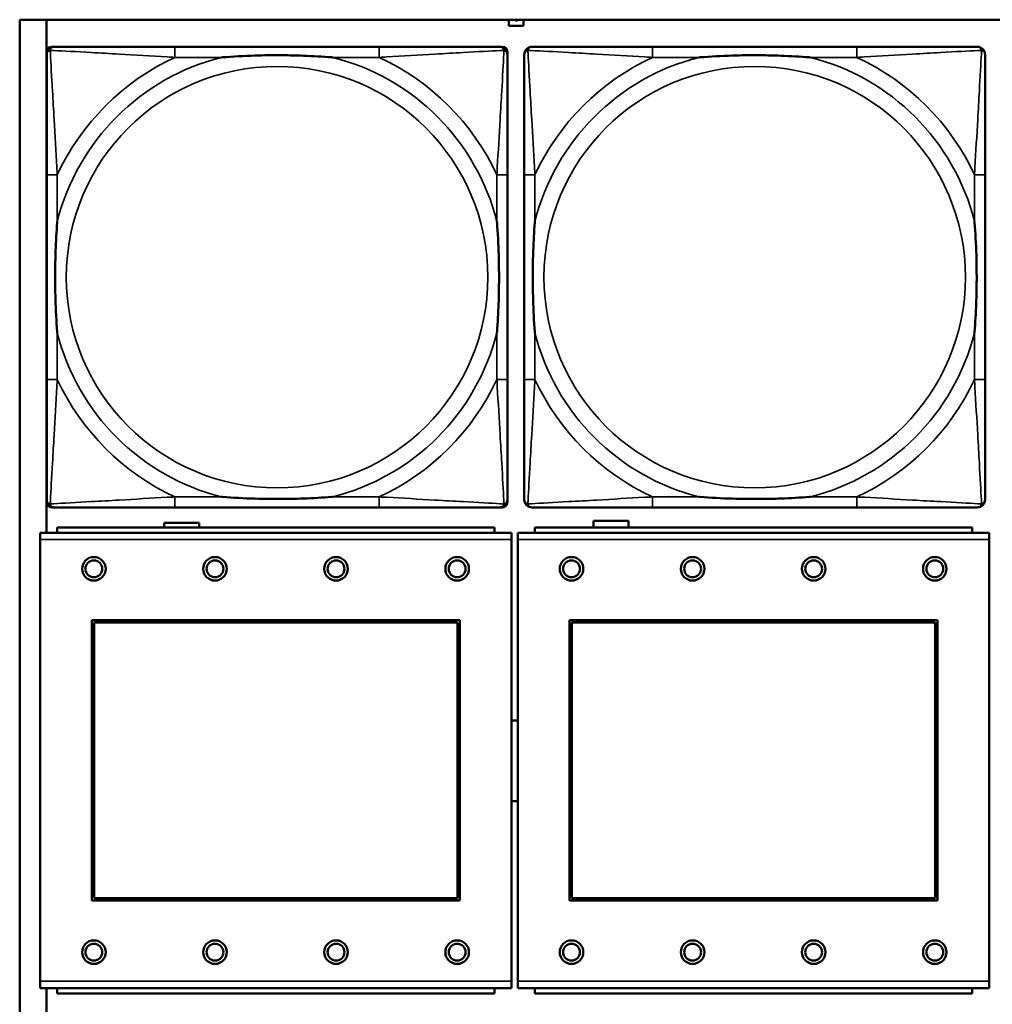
# Model space of a CAD drawing. Header units: inches. Extents: x -32 to 29.2, y -14.4 to 22.6.
# Tile 5 of 256: x -27.8 to -26.4, y -7.8 to -6.3. Entities that reach past the tile are written whole.
import ezdxf

# ---------------------------------------------------------------- set-up
doc = ezdxf.new("R2010")
doc.units = ezdxf.units.IN
doc.header["$MEASUREMENT"] = 0
doc.layers.add('Visible (ANSI)', color=7, linetype='Continuous', lineweight=50)
doc.layers.add('Visible Narrow (ANSI)', color=7, linetype='Continuous', lineweight=35)

msp = doc.modelspace()

# ---------------------------------------------------------------- linework, layer by layer
at = {"layer": 'Visible (ANSI)'}
for p, q in [((-27.8004, -8.528), (-27.8004, -6.3234)), ((-27.8004, -6.3234), (-5.0254, -6.3234)), ((-27.7604, -7.0863), (-27.7604, -6.3234)), ((-27.0734, -6.3326), (-27.0734, -6.3234)), ((-27.0514, -6.3234), (-27.0514, -6.3326)), ((-27.0514, -6.3326), (-27.0734, -6.3326)), ((-27.7524, -6.3637), (-27.7485, -6.3637)), ((-27.2658, -6.3637), (-27.5697, -6.3637)), ((-27.0871, -6.3637), (-27.0831, -6.3637)), ((-26.5558, -6.3637), (-26.8597, -6.3637)), ((-27.7603, -7.0408), (-27.7603, -6.3715)), ((-27.0753, -6.3715), (-27.0753, -6.3755)), ((-27.7603, -6.5542), (-27.7603, -6.8582)), ((-27.0753, -6.8582), (-27.0753, -6.5542)), ((-27.0503, -6.5542), (-27.0503, -6.8582)), ((-26.3653, -6.8582), (-26.3653, -6.5542)), ((-27.0753, -7.0369), (-27.0753, -7.0408)), ((-27.0831, -7.0487), (-27.7524, -7.0487)), ((-27.5697, -7.0487), (-27.2658, -7.0487)), ((-26.8597, -7.0487), (-26.5558, -7.0487)), ((-26.9474, -7.0783), (-26.9474, -7.0686)), ((-26.9474, -7.0686), (-26.8954, -7.0686)), ((-26.8954, -7.0686), (-26.8954, -7.0783)), ((-27.0946, -7.0783), (-27.7446, -7.0783)), ((-27.7446, -7.0863), (-27.7446, -7.0783)), ((-27.5854, -7.0783), (-27.5854, -7.0716)), ((-27.5854, -7.0716), (-27.5334, -7.0716)), ((-27.5334, -7.0716), (-27.5334, -7.0783)), ((-27.0946, -7.0783), (-27.0946, -7.0863)), ((-26.3846, -7.0783), (-27.0346, -7.0783)), ((-27.0346, -7.0863), (-27.0346, -7.0783)), ((-26.3846, -7.0783), (-26.3846, -7.0863)), ((-27.0691, -7.0863), (-27.7701, -7.0863)), ((-27.7701, -7.0963), (-27.7701, -7.0863)), ((-27.7701, -7.0963), (-27.7701, -7.7533)), ((-27.0691, -7.0863), (-27.0691, -7.0963)), ((-27.0691, -7.7533), (-27.0691, -7.0963)), ((-26.3591, -7.0863), (-27.0601, -7.0863)), ((-27.0601, -7.0963), (-27.0601, -7.0863)), ((-27.0601, -7.0963), (-27.0601, -7.7533)), ((-26.3591, -7.0863), (-26.3591, -7.0963)), ((-26.3591, -7.7533), (-26.3591, -7.0963)), ((-27.6931, -7.6333), (-27.6931, -7.2163)), ((-27.6931, -7.2163), (-27.1461, -7.2163)), ((-27.1461, -7.2163), (-27.1461, -7.6333)), ((-26.9831, -7.6333), (-26.9831, -7.2163)), ((-26.9831, -7.2163), (-26.4361, -7.2163)), ((-26.4361, -7.2163), (-26.4361, -7.6333)), ((-27.6895, -7.2199), (-27.1497, -7.2199)), ((-27.6895, -7.6297), (-27.6895, -7.2199)), ((-27.1497, -7.2199), (-27.1497, -7.6297)), ((-26.9795, -7.2199), (-26.4397, -7.2199)), ((-26.9795, -7.6297), (-26.9795, -7.2199)), ((-26.4397, -7.2199), (-26.4397, -7.6297)), ((-27.1461, -7.6333), (-27.6931, -7.6333)), ((-27.1497, -7.6297), (-27.6895, -7.6297)), ((-26.4361, -7.6333), (-26.9831, -7.6333)), ((-26.4397, -7.6297), (-26.9795, -7.6297)), ((-27.7701, -7.7633), (-27.7701, -7.7533)), ((-27.0691, -7.7533), (-27.0691, -7.7633)), ((-27.0601, -7.7633), (-27.0601, -7.7533)), ((-26.3591, -7.7533), (-26.3591, -7.7633)), ((-27.7701, -7.7633), (-27.0691, -7.7633)), ((-27.7604, -8.528), (-27.7604, -7.7633)), ((-27.7446, -7.7633), (-27.7446, -7.7713)), ((-27.0946, -7.7713), (-27.7446, -7.7713)), ((-27.0946, -7.7713), (-27.0946, -7.7633)), ((-27.0601, -7.7633), (-26.3591, -7.7633)), ((-27.0346, -7.7633), (-27.0346, -7.7713)), ((-26.3846, -7.7713), (-27.0346, -7.7713)), ((-26.3846, -7.7713), (-26.3846, -7.7633))]:
    msp.add_line(p, q, dxfattribs=at)
for centre, radius in [((-27.6901, -7.1399), 0.0175), ((-27.6901, -7.1399), 0.0125), ((-27.5101, -7.1399), 0.0175), ((-27.5101, -7.1399), 0.0125), ((-27.3301, -7.1399), 0.0175), ((-27.3301, -7.1399), 0.0125), ((-27.1501, -7.1399), 0.0175), ((-27.1501, -7.1399), 0.0125), ((-26.9801, -7.1399), 0.0175), ((-26.9801, -7.1399), 0.0125), ((-26.8001, -7.1399), 0.0175), ((-26.8001, -7.1399), 0.0125), ((-26.6201, -7.1399), 0.0175), ((-26.6201, -7.1399), 0.0125), ((-26.4401, -7.1399), 0.0175), ((-26.4401, -7.1399), 0.0125), ((-27.6901, -7.7099), 0.0175), ((-27.6901, -7.7099), 0.0125), ((-27.5101, -7.7099), 0.0175), ((-27.5101, -7.7099), 0.0125), ((-27.3301, -7.7099), 0.0175), ((-27.3301, -7.7099), 0.0125), ((-27.1501, -7.7099), 0.0175), ((-27.1501, -7.7099), 0.0125), ((-26.9801, -7.7099), 0.0175), ((-26.9801, -7.7099), 0.0125), ((-26.8001, -7.7099), 0.0175), ((-26.8001, -7.7099), 0.0125), ((-26.6201, -7.7099), 0.0175), ((-26.6201, -7.7099), 0.0125), ((-26.4401, -7.7099), 0.0175), ((-26.4401, -7.7099), 0.0125)]:
    msp.add_circle(centre, radius, dxfattribs=at)
for centre, radius, start, end in [((-27.7485, -6.3755), 0.0118, 90, 180), ((-27.7524, -6.3715), 0.00787, 90, 180), ((-27.0871, -6.3755), 0.0118, 0, 90), ((-27.0831, -6.3715), 0.00787, 0, 90), ((-27.0385, -6.3755), 0.0118, 90, 180), ((-26.3771, -6.3755), 0.0118, 0, 90), ((-27.7485, -7.0369), 0.0118, 180, 270), ((-27.7524, -7.0408), 0.00787, 180, 270), ((-27.0871, -7.0369), 0.0118, 270, 360), ((-27.0831, -7.0408), 0.00787, 270, 0), ((-27.0385, -7.0369), 0.0118, 180, 270), ((-26.3771, -7.0369), 0.0118, 270, 360), ((-27.0643, -7.4253), 0.06, 85.9286, 94.5311), ((-27.0643, -7.4253), 0.06, 265.4689, 274.0714)]:
    msp.add_arc(centre, radius, start, end, dxfattribs=at)
for points in [[(-27.0639, -6.3239), (-27.0641, -6.3237), (-27.0643, -6.3234)], [(-27.062, -6.3245), (-27.0626, -6.3245), (-27.0635, -6.3242), (-27.0639, -6.3239)], [(-27.06, -6.3239), (-27.0603, -6.3242), (-27.0613, -6.3245), (-27.062, -6.3245)], [(-27.0596, -6.3234), (-27.0598, -6.3237), (-27.06, -6.3239)]]:
    msp.add_open_spline(points, degree=2, dxfattribs=at)
for points, degree, knots in [([(-27.0634, -6.3234), (-27.0632, -6.3236), (-27.0624, -6.3238), (-27.062, -6.3238)], 2, [0.061213, 0.061213, 0.061213, 1, 2, 2, 2]), ([(-27.062, -6.3238), (-27.0614, -6.3238), (-27.0607, -6.3236), (-27.0605, -6.3234)], 2, [0, 0, 0, 1, 1.900936, 1.900936, 1.900936]), ([(-27.5697, -6.3637), (-27.5733, -6.3637), (-27.5769, -6.3637), (-27.5805, -6.3637), (-27.6137, -6.3637), (-27.6474, -6.3637), (-27.6783, -6.3637), (-27.7052, -6.3637), (-27.7308, -6.3637), (-27.7442, -6.3637), (-27.7458, -6.3637), (-27.7472, -6.3637), (-27.7485, -6.3637)], 3, [0, 0, 0, 0, 0.0272471, 0.0272471, 0.0272471, 0.2790553, 0.2790553, 0.2790553, 0.4988354, 0.4988354, 0.4988354, 0.5252205, 0.5252205, 0.5252205, 0.5252205]), ([(-27.0871, -6.3637), (-27.102, -6.3637), (-27.1436, -6.3637), (-27.1842, -6.3637), (-27.2107, -6.3637), (-27.2386, -6.3637), (-27.2658, -6.3637)], 3, [-0.5252205, -0.5252205, -0.5252205, -0.5252205, -0.20743, -0.20743, -0.20743, 0, 0, 0, 0]), ([(-26.8597, -6.3637), (-26.8633, -6.3637), (-26.8669, -6.3637), (-26.8705, -6.3637), (-26.9037, -6.3637), (-26.9374, -6.3637), (-26.9683, -6.3637), (-26.9952, -6.3637), (-27.0208, -6.3637), (-27.0342, -6.3637), (-27.0358, -6.3637), (-27.0372, -6.3637), (-27.0385, -6.3637)], 3, [0, 0, 0, 0, 0.0272471, 0.0272471, 0.0272471, 0.2790553, 0.2790553, 0.2790553, 0.4988354, 0.4988354, 0.4988354, 0.5252205, 0.5252205, 0.5252205, 0.5252205]), ([(-26.3771, -6.3637), (-26.392, -6.3637), (-26.4336, -6.3637), (-26.4742, -6.3637), (-26.5007, -6.3637), (-26.5286, -6.3637), (-26.5558, -6.3637)], 3, [-0.5252205, -0.5252205, -0.5252205, -0.5252205, -0.20743, -0.20743, -0.20743, 0, 0, 0, 0]), ([(-27.7603, -6.3755), (-27.7603, -6.3904), (-27.7603, -6.432), (-27.7603, -6.4726), (-27.7603, -6.4991), (-27.7603, -6.527), (-27.7603, -6.5542)], 3, [-0.5252205, -0.5252205, -0.5252205, -0.5252205, -0.20743, -0.20743, -0.20743, 0, 0, 0, 0]), ([(-27.5005, -6.3794), (-27.5001, -6.3794), (-27.4996, -6.3794), (-27.4831, -6.3781), (-27.4671, -6.3773), (-27.4441, -6.3765), (-27.4374, -6.3764), (-27.4283, -6.3763), (-27.4258, -6.3763), (-27.4217, -6.3763), (-27.4201, -6.3762), (-27.417, -6.3762), (-27.4154, -6.3762), (-27.4119, -6.3763), (-27.4098, -6.3763), (-27.4036, -6.3763), (-27.3995, -6.3764), (-27.3898, -6.3766), (-27.3842, -6.3768), (-27.3644, -6.3775), (-27.3504, -6.3783), (-27.3359, -6.3794), (-27.3355, -6.3794), (-27.335, -6.3794)], 3, [-0.416114, -0.416114, -0.416114, -0.416114, -0.4127691, -0.4127691, -0.2896446, -0.2896446, -0.2388934, -0.2388934, -0.2201881, -0.2201881, -0.2080204, -0.2080204, -0.196499, -0.196499, -0.1809939, -0.1809939, -0.149741, -0.149741, -0.1073162, -0.1073162, 0, 0, 0.0033356, 0.0033356, 0.0033356, 0.0033356]), ([(-27.0753, -6.5542), (-27.0753, -6.5507), (-27.0753, -6.5471), (-27.0753, -6.5435), (-27.0753, -6.5103), (-27.0753, -6.4766), (-27.0753, -6.4457), (-27.0753, -6.4188), (-27.0753, -6.3932), (-27.0753, -6.3798), (-27.0753, -6.3782), (-27.0753, -6.3767), (-27.0753, -6.3755)], 3, [0, 0, 0, 0, 0.0272471, 0.0272471, 0.0272471, 0.2790553, 0.2790553, 0.2790553, 0.4988354, 0.4988354, 0.4988354, 0.5252205, 0.5252205, 0.5252205, 0.5252205]), ([(-27.0503, -6.3755), (-27.0503, -6.3904), (-27.0503, -6.432), (-27.0503, -6.4726), (-27.0503, -6.4991), (-27.0503, -6.527), (-27.0503, -6.5542)], 3, [-0.5252205, -0.5252205, -0.5252205, -0.5252205, -0.20743, -0.20743, -0.20743, 0, 0, 0, 0]), ([(-26.7905, -6.3794), (-26.7901, -6.3794), (-26.7896, -6.3794), (-26.7731, -6.3781), (-26.7571, -6.3773), (-26.7341, -6.3765), (-26.7274, -6.3764), (-26.7183, -6.3763), (-26.7158, -6.3763), (-26.7117, -6.3763), (-26.7101, -6.3762), (-26.707, -6.3762), (-26.7054, -6.3762), (-26.7019, -6.3763), (-26.6998, -6.3763), (-26.6936, -6.3763), (-26.6895, -6.3764), (-26.6798, -6.3766), (-26.6742, -6.3768), (-26.6544, -6.3775), (-26.6404, -6.3783), (-26.6259, -6.3794), (-26.6255, -6.3794), (-26.625, -6.3794)], 3, [-0.416114, -0.416114, -0.416114, -0.416114, -0.4127691, -0.4127691, -0.2896446, -0.2896446, -0.2388934, -0.2388934, -0.2201881, -0.2201881, -0.2080204, -0.2080204, -0.196499, -0.196499, -0.1809939, -0.1809939, -0.149741, -0.149741, -0.1073162, -0.1073162, 0, 0, 0.0033356, 0.0033356, 0.0033356, 0.0033356]), ([(-26.3653, -6.5542), (-26.3653, -6.5507), (-26.3653, -6.5471), (-26.3653, -6.5435), (-26.3653, -6.5103), (-26.3653, -6.4766), (-26.3653, -6.4457), (-26.3653, -6.4188), (-26.3653, -6.3932), (-26.3653, -6.3798), (-26.3653, -6.3782), (-26.3653, -6.3767), (-26.3653, -6.3755)], 3, [0, 0, 0, 0, 0.0272471, 0.0272471, 0.0272471, 0.2790553, 0.2790553, 0.2790553, 0.4988354, 0.4988354, 0.4988354, 0.5252205, 0.5252205, 0.5252205, 0.5252205]), ([(-27.7445, -6.7889), (-27.7446, -6.7885), (-27.7446, -6.7881), (-27.7459, -6.7716), (-27.7467, -6.7555), (-27.7474, -6.7325), (-27.7476, -6.7258), (-27.7477, -6.7167), (-27.7477, -6.7142), (-27.7477, -6.7101), (-27.7477, -6.7085), (-27.7477, -6.7054), (-27.7477, -6.7039), (-27.7477, -6.7003), (-27.7477, -6.6982), (-27.7476, -6.6921), (-27.7476, -6.6879), (-27.7474, -6.6782), (-27.7472, -6.6726), (-27.7465, -6.6528), (-27.7457, -6.6388), (-27.7446, -6.6243), (-27.7446, -6.6239), (-27.7445, -6.6234)], 3, [-0.416114, -0.416114, -0.416114, -0.416114, -0.4127691, -0.4127691, -0.2896446, -0.2896446, -0.2388934, -0.2388934, -0.2201881, -0.2201881, -0.2080204, -0.2080204, -0.196499, -0.196499, -0.1809939, -0.1809939, -0.149741, -0.149741, -0.1073162, -0.1073162, 0, 0, 0.0033356, 0.0033356, 0.0033356, 0.0033356]), ([(-27.091, -6.6234), (-27.091, -6.6239), (-27.0909, -6.6243), (-27.0897, -6.6408), (-27.0888, -6.6569), (-27.0881, -6.6798), (-27.088, -6.6865), (-27.0879, -6.6957), (-27.0879, -6.6982), (-27.0878, -6.7023), (-27.0878, -6.7039), (-27.0878, -6.707), (-27.0878, -6.7085), (-27.0878, -6.7121), (-27.0879, -6.7141), (-27.0879, -6.7203), (-27.088, -6.7244), (-27.0882, -6.7342), (-27.0883, -6.7398), (-27.0891, -6.7595), (-27.0898, -6.7736), (-27.0909, -6.7881), (-27.091, -6.7885), (-27.091, -6.7889)], 3, [-0.416114, -0.416114, -0.416114, -0.416114, -0.4127691, -0.4127691, -0.2896446, -0.2896446, -0.2388934, -0.2388934, -0.2201881, -0.2201881, -0.2080204, -0.2080204, -0.196499, -0.196499, -0.1809939, -0.1809939, -0.149741, -0.149741, -0.1073162, -0.1073162, 0, 0, 0.0033356, 0.0033356, 0.0033356, 0.0033356]), ([(-27.0345, -6.7889), (-27.0346, -6.7885), (-27.0346, -6.7881), (-27.0359, -6.7716), (-27.0367, -6.7555), (-27.0374, -6.7325), (-27.0376, -6.7258), (-27.0377, -6.7167), (-27.0377, -6.7142), (-27.0377, -6.7101), (-27.0377, -6.7085), (-27.0377, -6.7054), (-27.0377, -6.7039), (-27.0377, -6.7003), (-27.0377, -6.6982), (-27.0376, -6.6921), (-27.0376, -6.6879), (-27.0374, -6.6782), (-27.0372, -6.6726), (-27.0365, -6.6528), (-27.0357, -6.6388), (-27.0346, -6.6243), (-27.0346, -6.6239), (-27.0345, -6.6234)], 3, [-0.416114, -0.416114, -0.416114, -0.416114, -0.4127691, -0.4127691, -0.2896446, -0.2896446, -0.2388934, -0.2388934, -0.2201881, -0.2201881, -0.2080204, -0.2080204, -0.196499, -0.196499, -0.1809939, -0.1809939, -0.149741, -0.149741, -0.1073162, -0.1073162, 0, 0, 0.0033356, 0.0033356, 0.0033356, 0.0033356]), ([(-26.381, -6.6234), (-26.381, -6.6239), (-26.3809, -6.6243), (-26.3797, -6.6408), (-26.3788, -6.6569), (-26.3781, -6.6798), (-26.378, -6.6865), (-26.3779, -6.6957), (-26.3779, -6.6982), (-26.3778, -6.7023), (-26.3778, -6.7039), (-26.3778, -6.707), (-26.3778, -6.7085), (-26.3778, -6.7121), (-26.3779, -6.7141), (-26.3779, -6.7203), (-26.378, -6.7244), (-26.3782, -6.7342), (-26.3783, -6.7398), (-26.3791, -6.7595), (-26.3798, -6.7736), (-26.3809, -6.7881), (-26.381, -6.7885), (-26.381, -6.7889)], 3, [-0.416114, -0.416114, -0.416114, -0.416114, -0.4127691, -0.4127691, -0.2896446, -0.2896446, -0.2388934, -0.2388934, -0.2201881, -0.2201881, -0.2080204, -0.2080204, -0.196499, -0.196499, -0.1809939, -0.1809939, -0.149741, -0.149741, -0.1073162, -0.1073162, 0, 0, 0.0033356, 0.0033356, 0.0033356, 0.0033356]), ([(-27.7603, -6.8582), (-27.7603, -6.8854), (-27.7603, -6.9132), (-27.7603, -6.9398), (-27.7603, -6.9804), (-27.7603, -7.022), (-27.7603, -7.0369)], 3, [3.9382945, 3.9382945, 3.9382945, 3.9382945, 4.1457245, 4.1457245, 4.1457245, 4.463515, 4.463515, 4.463515, 4.463515]), ([(-27.0753, -7.0369), (-27.0753, -7.022), (-27.0753, -6.9804), (-27.0753, -6.9398), (-27.0753, -6.9132), (-27.0753, -6.8854), (-27.0753, -6.8582)], 3, [-0.5252205, -0.5252205, -0.5252205, -0.5252205, -0.20743, -0.20743, -0.20743, 0, 0, 0, 0]), ([(-27.0503, -6.8582), (-27.0503, -6.8854), (-27.0503, -6.9132), (-27.0503, -6.9398), (-27.0503, -6.9804), (-27.0503, -7.022), (-27.0503, -7.0369)], 3, [3.9382945, 3.9382945, 3.9382945, 3.9382945, 4.1457245, 4.1457245, 4.1457245, 4.463515, 4.463515, 4.463515, 4.463515]), ([(-26.3653, -7.0369), (-26.3653, -7.022), (-26.3653, -6.9804), (-26.3653, -6.9398), (-26.3653, -6.9132), (-26.3653, -6.8854), (-26.3653, -6.8582)], 3, [-0.5252205, -0.5252205, -0.5252205, -0.5252205, -0.20743, -0.20743, -0.20743, 0, 0, 0, 0]), ([(-27.335, -7.033), (-27.3355, -7.033), (-27.3359, -7.033), (-27.3504, -7.0341), (-27.3644, -7.0349), (-27.3842, -7.0356), (-27.3898, -7.0358), (-27.3995, -7.036), (-27.4036, -7.0361), (-27.4098, -7.0361), (-27.4119, -7.0361), (-27.4154, -7.0361), (-27.417, -7.0361), (-27.4201, -7.0361), (-27.4217, -7.0361), (-27.4258, -7.0361), (-27.4283, -7.0361), (-27.4374, -7.036), (-27.4441, -7.0358), (-27.4671, -7.0351), (-27.4831, -7.0343), (-27.4996, -7.033), (-27.5001, -7.033), (-27.5005, -7.033)], 3, [-0.4149464, -0.4149464, -0.4149464, -0.4149464, -0.41162, -0.41162, -0.3046026, -0.3046026, -0.2622958, -0.2622958, -0.23113, -0.23113, -0.215668, -0.215668, -0.2041787, -0.2041787, -0.1920448, -0.1920448, -0.1733916, -0.1733916, -0.1227817, -0.1227817, 0, 0, 0.0033356, 0.0033356, 0.0033356, 0.0033356]), ([(-26.625, -7.033), (-26.6255, -7.033), (-26.6259, -7.033), (-26.6404, -7.0341), (-26.6544, -7.0349), (-26.6742, -7.0356), (-26.6798, -7.0358), (-26.6895, -7.036), (-26.6936, -7.0361), (-26.6998, -7.0361), (-26.7019, -7.0361), (-26.7054, -7.0361), (-26.707, -7.0361), (-26.7101, -7.0361), (-26.7117, -7.0361), (-26.7158, -7.0361), (-26.7183, -7.0361), (-26.7274, -7.036), (-26.7341, -7.0358), (-26.7571, -7.0351), (-26.7731, -7.0343), (-26.7896, -7.033), (-26.7901, -7.033), (-26.7905, -7.033)], 3, [-0.4149464, -0.4149464, -0.4149464, -0.4149464, -0.41162, -0.41162, -0.3046026, -0.3046026, -0.2622958, -0.2622958, -0.23113, -0.23113, -0.215668, -0.215668, -0.2041787, -0.2041787, -0.1920448, -0.1920448, -0.1733916, -0.1733916, -0.1227817, -0.1227817, 0, 0, 0.0033356, 0.0033356, 0.0033356, 0.0033356]), ([(-27.7485, -7.0487), (-27.7336, -7.0487), (-27.692, -7.0487), (-27.6513, -7.0487), (-27.6248, -7.0487), (-27.597, -7.0487), (-27.5697, -7.0487)], 3, [-0.5252205, -0.5252205, -0.5252205, -0.5252205, -0.20743, -0.20743, -0.20743, 0, 0, 0, 0]), ([(-27.2658, -7.0487), (-27.2386, -7.0487), (-27.2107, -7.0487), (-27.1842, -7.0487), (-27.1436, -7.0487), (-27.102, -7.0487), (-27.0871, -7.0487)], 3, [3.9382945, 3.9382945, 3.9382945, 3.9382945, 4.1457245, 4.1457245, 4.1457245, 4.463515, 4.463515, 4.463515, 4.463515]), ([(-27.0385, -7.0487), (-27.0236, -7.0487), (-26.982, -7.0487), (-26.9413, -7.0487), (-26.9148, -7.0487), (-26.887, -7.0487), (-26.8597, -7.0487)], 3, [-0.5252205, -0.5252205, -0.5252205, -0.5252205, -0.20743, -0.20743, -0.20743, 0, 0, 0, 0]), ([(-26.5558, -7.0487), (-26.5286, -7.0487), (-26.5007, -7.0487), (-26.4742, -7.0487), (-26.4336, -7.0487), (-26.392, -7.0487), (-26.3771, -7.0487)], 3, [3.9382945, 3.9382945, 3.9382945, 3.9382945, 4.1457245, 4.1457245, 4.1457245, 4.463515, 4.463515, 4.463515, 4.463515])]:
    msp.add_open_spline(points, degree=degree, knots=knots, dxfattribs=at)
at = {"layer": 'Visible Narrow (ANSI)'}
for p, q in [((-27.5697, -6.3637), (-27.5697, -6.3794)), ((-27.2658, -6.3637), (-27.2658, -6.3794)), ((-26.8597, -6.3637), (-26.8597, -6.3794)), ((-26.5558, -6.3637), (-26.5558, -6.3794)), ((-27.5697, -6.3794), (-27.5005, -6.3794)), ((-27.335, -6.3794), (-27.2658, -6.3794)), ((-26.8597, -6.3794), (-26.7905, -6.3794)), ((-26.625, -6.3794), (-26.5558, -6.3794)), ((-27.7445, -6.5542), (-27.7603, -6.5542)), ((-27.7445, -6.6234), (-27.7445, -6.5542)), ((-27.0753, -6.5542), (-27.091, -6.5542)), ((-27.091, -6.5542), (-27.091, -6.6234)), ((-27.0345, -6.5542), (-27.0503, -6.5542)), ((-27.0345, -6.6234), (-27.0345, -6.5542)), ((-26.3653, -6.5542), (-26.381, -6.5542)), ((-26.381, -6.5542), (-26.381, -6.6234)), ((-27.7445, -6.8582), (-27.7445, -6.7889)), ((-27.091, -6.7889), (-27.091, -6.8582)), ((-27.0345, -6.8582), (-27.0345, -6.7889)), ((-26.381, -6.7889), (-26.381, -6.8582)), ((-27.7445, -6.8582), (-27.7603, -6.8582)), ((-27.0753, -6.8582), (-27.091, -6.8582)), ((-27.0345, -6.8582), (-27.0503, -6.8582)), ((-26.3653, -6.8582), (-26.381, -6.8582)), ((-27.5697, -7.033), (-27.5697, -7.0487)), ((-27.5005, -7.033), (-27.5697, -7.033)), ((-27.2658, -7.033), (-27.335, -7.033)), ((-27.2658, -7.033), (-27.2658, -7.0487)), ((-26.8597, -7.033), (-26.8597, -7.0487)), ((-26.7905, -7.033), (-26.8597, -7.033)), ((-26.5558, -7.033), (-26.625, -7.033)), ((-26.5558, -7.033), (-26.5558, -7.0487)), ((-27.7701, -7.0963), (-27.0691, -7.0963)), ((-27.0601, -7.0963), (-26.3591, -7.0963)), ((-27.0691, -7.7533), (-27.7701, -7.7533)), ((-26.3591, -7.7533), (-27.0601, -7.7533))]:
    msp.add_line(p, q, dxfattribs=at)
for centre in [(-27.4178, -6.7062), (-26.7078, -6.7062)]:
    msp.add_circle(centre, 0.3133, dxfattribs=at)
for centre, radius, start, end in [((-27.4178, -6.7062), 0.3371, 104.2103, 165.7897), ((-27.4178, -6.7062), 0.3604, 114.9407, 155.0593), ((-27.4178, -6.7062), 0.3371, 14.2103, 75.7897), ((-27.4178, -6.7062), 0.3604, 24.9407, 65.0593), ((-26.7078, -6.7062), 0.3371, 104.2103, 165.7897), ((-26.7078, -6.7062), 0.3604, 114.9407, 155.0593), ((-26.7078, -6.7062), 0.3371, 14.2103, 75.7897), ((-26.7078, -6.7062), 0.3604, 24.9407, 65.0593), ((-27.4178, -6.7062), 0.3371, 194.2103, 255.7897), ((-27.4178, -6.7062), 0.3371, 284.2103, 345.7897), ((-26.7078, -6.7062), 0.3371, 194.2103, 255.7897), ((-26.7078, -6.7062), 0.3371, 284.2103, 345.7897), ((-27.4178, -6.7062), 0.3604, 204.9407, 245.0593), ((-27.4178, -6.7062), 0.3604, 294.9407, 335.0593), ((-26.7078, -6.7062), 0.3604, 204.9407, 245.0593), ((-26.7078, -6.7062), 0.3604, 294.9407, 335.0593)]:
    msp.add_arc(centre, radius, start, end, dxfattribs=at)
for points, knots in [([(-27.755, -6.369), (-27.7548, -6.3684), (-27.7546, -6.3678), (-27.7541, -6.3668), (-27.7537, -6.3663), (-27.7531, -6.3656), (-27.7529, -6.3653), (-27.7525, -6.365), (-27.7523, -6.3649), (-27.752, -6.3646), (-27.7517, -6.3645), (-27.7511, -6.3642), (-27.7506, -6.364), (-27.7496, -6.3637), (-27.7491, -6.3637), (-27.7485, -6.3637)], [-0.00012419, -0.00012419, -0.00012419, -0.00012419, 0.00449537, 0.00449537, 0.00977487, 0.00977487, 0.01307456, 0.01307456, 0.0147244, 0.0147244, 0.01736415, 0.01736415, 0.02158775, 0.02158775, 0.02627331, 0.02627331, 0.02627331, 0.02627331]), ([(-27.0871, -6.3637), (-27.0865, -6.3637), (-27.0859, -6.3637), (-27.0849, -6.364), (-27.0845, -6.3642), (-27.0838, -6.3645), (-27.0836, -6.3646), (-27.0832, -6.3649), (-27.0831, -6.365), (-27.0827, -6.3653), (-27.0824, -6.3656), (-27.0818, -6.3663), (-27.0815, -6.3668), (-27.0809, -6.3678), (-27.0807, -6.3684), (-27.0805, -6.369)], [-0.02627331, -0.02627331, -0.02627331, -0.02627331, -0.02158775, -0.02158775, -0.01736415, -0.01736415, -0.0147244, -0.0147244, -0.01307456, -0.01307456, -0.00977487, -0.00977487, -0.00449537, -0.00449537, 0.00012419, 0.00012419, 0.00012419, 0.00012419]), ([(-27.045, -6.369), (-27.0448, -6.3684), (-27.0446, -6.3678), (-27.0441, -6.3668), (-27.0437, -6.3663), (-27.0431, -6.3656), (-27.0429, -6.3653), (-27.0425, -6.365), (-27.0423, -6.3649), (-27.042, -6.3646), (-27.0417, -6.3645), (-27.0411, -6.3642), (-27.0406, -6.364), (-27.0396, -6.3637), (-27.0391, -6.3637), (-27.0385, -6.3637)], [-0.00012419, -0.00012419, -0.00012419, -0.00012419, 0.00449537, 0.00449537, 0.00977487, 0.00977487, 0.01307456, 0.01307456, 0.0147244, 0.0147244, 0.01736415, 0.01736415, 0.02158775, 0.02158775, 0.02627331, 0.02627331, 0.02627331, 0.02627331]), ([(-26.3771, -6.3637), (-26.3765, -6.3637), (-26.3759, -6.3637), (-26.3749, -6.364), (-26.3745, -6.3642), (-26.3738, -6.3645), (-26.3736, -6.3646), (-26.3732, -6.3649), (-26.3731, -6.365), (-26.3727, -6.3653), (-26.3724, -6.3656), (-26.3718, -6.3663), (-26.3715, -6.3668), (-26.3709, -6.3678), (-26.3707, -6.3684), (-26.3705, -6.369)], [-0.02627331, -0.02627331, -0.02627331, -0.02627331, -0.02158775, -0.02158775, -0.01736415, -0.01736415, -0.0147244, -0.0147244, -0.01307456, -0.01307456, -0.00977487, -0.00977487, -0.00449537, -0.00449537, 0.00012419, 0.00012419, 0.00012419, 0.00012419]), ([(-27.7603, -6.3755), (-27.7603, -6.3749), (-27.7602, -6.3743), (-27.76, -6.3733), (-27.7598, -6.3729), (-27.7595, -6.3722), (-27.7593, -6.372), (-27.7591, -6.3716), (-27.759, -6.3715), (-27.7586, -6.3711), (-27.7584, -6.3708), (-27.7577, -6.3702), (-27.7572, -6.3699), (-27.7561, -6.3693), (-27.7556, -6.3691), (-27.755, -6.369)], [-0.02627331, -0.02627331, -0.02627331, -0.02627331, -0.02158775, -0.02158775, -0.01736415, -0.01736415, -0.0147244, -0.0147244, -0.01307456, -0.01307456, -0.00977487, -0.00977487, -0.00449537, -0.00449537, 0.00012419, 0.00012419, 0.00012419, 0.00012419]), ([(-27.7445, -6.5542), (-27.7447, -6.5505), (-27.745, -6.5467), (-27.7465, -6.5194), (-27.7479, -6.4952), (-27.7501, -6.4573), (-27.7509, -6.4433), (-27.7529, -6.408), (-27.754, -6.3879), (-27.7548, -6.3725), (-27.7549, -6.3707), (-27.755, -6.369)], [0, 0, 0, 0, 0.0278591, 0.0278591, 0.201273, 0.201273, 0.3066357, 0.3066357, 0.475216, 0.475216, 0.5007189, 0.5007189, 0.5007189, 0.5007189]), ([(-27.755, -6.369), (-27.7533, -6.369), (-27.7515, -6.3691), (-27.736, -6.37), (-27.7159, -6.371), (-27.6807, -6.373), (-27.6666, -6.3738), (-27.6288, -6.3761), (-27.6046, -6.3775), (-27.5773, -6.379), (-27.5735, -6.3792), (-27.5697, -6.3794)], [-0.5007189, -0.5007189, -0.5007189, -0.5007189, -0.475216, -0.475216, -0.3066357, -0.3066357, -0.201273, -0.201273, -0.0278591, -0.0278591, 0, 0, 0, 0]), ([(-27.2658, -6.3794), (-27.2621, -6.3792), (-27.2583, -6.379), (-27.2309, -6.3775), (-27.2068, -6.3761), (-27.1689, -6.3738), (-27.1549, -6.373), (-27.1196, -6.371), (-27.0995, -6.37), (-27.0841, -6.3691), (-27.0822, -6.369), (-27.0805, -6.369)], [0, 0, 0, 0, 0.0278591, 0.0278591, 0.201273, 0.201273, 0.3066357, 0.3066357, 0.475216, 0.475216, 0.5007189, 0.5007189, 0.5007189, 0.5007189]), ([(-27.0805, -6.369), (-27.0806, -6.3707), (-27.0807, -6.3725), (-27.0815, -6.3879), (-27.0826, -6.408), (-27.0846, -6.4433), (-27.0854, -6.4573), (-27.0876, -6.4952), (-27.0891, -6.5194), (-27.0906, -6.5467), (-27.0908, -6.5505), (-27.091, -6.5542)], [-0.5007189, -0.5007189, -0.5007189, -0.5007189, -0.475216, -0.475216, -0.3066357, -0.3066357, -0.201273, -0.201273, -0.0278591, -0.0278591, 0, 0, 0, 0]), ([(-27.0805, -6.369), (-27.08, -6.3691), (-27.0794, -6.3693), (-27.0784, -6.3699), (-27.0779, -6.3702), (-27.0772, -6.3708), (-27.0769, -6.3711), (-27.0766, -6.3715), (-27.0765, -6.3716), (-27.0762, -6.372), (-27.0761, -6.3722), (-27.0757, -6.3729), (-27.0756, -6.3733), (-27.0753, -6.3743), (-27.0753, -6.3749), (-27.0753, -6.3755)], [-0.00012419, -0.00012419, -0.00012419, -0.00012419, 0.00449537, 0.00449537, 0.00977487, 0.00977487, 0.01307456, 0.01307456, 0.0147244, 0.0147244, 0.01736415, 0.01736415, 0.02158775, 0.02158775, 0.02627331, 0.02627331, 0.02627331, 0.02627331]), ([(-27.0503, -6.3755), (-27.0503, -6.3749), (-27.0502, -6.3743), (-27.05, -6.3733), (-27.0498, -6.3729), (-27.0495, -6.3722), (-27.0493, -6.372), (-27.0491, -6.3716), (-27.049, -6.3715), (-27.0486, -6.3711), (-27.0484, -6.3708), (-27.0477, -6.3702), (-27.0472, -6.3699), (-27.0461, -6.3693), (-27.0456, -6.3691), (-27.045, -6.369)], [-0.02627331, -0.02627331, -0.02627331, -0.02627331, -0.02158775, -0.02158775, -0.01736415, -0.01736415, -0.0147244, -0.0147244, -0.01307456, -0.01307456, -0.00977487, -0.00977487, -0.00449537, -0.00449537, 0.00012419, 0.00012419, 0.00012419, 0.00012419]), ([(-27.0345, -6.5542), (-27.0347, -6.5505), (-27.035, -6.5467), (-27.0365, -6.5194), (-27.0379, -6.4952), (-27.0401, -6.4573), (-27.0409, -6.4433), (-27.0429, -6.408), (-27.044, -6.3879), (-27.0448, -6.3725), (-27.0449, -6.3707), (-27.045, -6.369)], [0, 0, 0, 0, 0.0278591, 0.0278591, 0.201273, 0.201273, 0.3066357, 0.3066357, 0.475216, 0.475216, 0.5007189, 0.5007189, 0.5007189, 0.5007189]), ([(-27.045, -6.369), (-27.0433, -6.369), (-27.0415, -6.3691), (-27.026, -6.37), (-27.0059, -6.371), (-26.9707, -6.373), (-26.9566, -6.3738), (-26.9188, -6.3761), (-26.8946, -6.3775), (-26.8673, -6.379), (-26.8635, -6.3792), (-26.8597, -6.3794)], [-0.5007189, -0.5007189, -0.5007189, -0.5007189, -0.475216, -0.475216, -0.3066357, -0.3066357, -0.201273, -0.201273, -0.0278591, -0.0278591, 0, 0, 0, 0]), ([(-26.5558, -6.3794), (-26.5521, -6.3792), (-26.5483, -6.379), (-26.5209, -6.3775), (-26.4968, -6.3761), (-26.4589, -6.3738), (-26.4449, -6.373), (-26.4096, -6.371), (-26.3895, -6.37), (-26.3741, -6.3691), (-26.3722, -6.369), (-26.3705, -6.369)], [0, 0, 0, 0, 0.0278591, 0.0278591, 0.201273, 0.201273, 0.3066357, 0.3066357, 0.475216, 0.475216, 0.5007189, 0.5007189, 0.5007189, 0.5007189]), ([(-26.3705, -6.369), (-26.3706, -6.3707), (-26.3707, -6.3725), (-26.3715, -6.3879), (-26.3726, -6.408), (-26.3746, -6.4433), (-26.3754, -6.4573), (-26.3776, -6.4952), (-26.3791, -6.5194), (-26.3806, -6.5467), (-26.3808, -6.5505), (-26.381, -6.5542)], [-0.5007189, -0.5007189, -0.5007189, -0.5007189, -0.475216, -0.475216, -0.3066357, -0.3066357, -0.201273, -0.201273, -0.0278591, -0.0278591, 0, 0, 0, 0]), ([(-26.3705, -6.369), (-26.37, -6.3691), (-26.3694, -6.3693), (-26.3684, -6.3699), (-26.3679, -6.3702), (-26.3672, -6.3708), (-26.3669, -6.3711), (-26.3666, -6.3715), (-26.3665, -6.3716), (-26.3662, -6.372), (-26.3661, -6.3722), (-26.3657, -6.3729), (-26.3656, -6.3733), (-26.3653, -6.3743), (-26.3653, -6.3749), (-26.3653, -6.3755)], [-0.00012419, -0.00012419, -0.00012419, -0.00012419, 0.00449537, 0.00449537, 0.00977487, 0.00977487, 0.01307456, 0.01307456, 0.0147244, 0.0147244, 0.01736415, 0.01736415, 0.02158775, 0.02158775, 0.02627331, 0.02627331, 0.02627331, 0.02627331]), ([(-27.755, -7.0434), (-27.7549, -7.0417), (-27.7548, -7.0399), (-27.754, -7.0245), (-27.7529, -7.0043), (-27.7509, -6.9691), (-27.7501, -6.9551), (-27.7479, -6.9172), (-27.7465, -6.893), (-27.745, -6.8657), (-27.7447, -6.8619), (-27.7445, -6.8582)], [-4.4390134, -4.4390134, -4.4390134, -4.4390134, -4.4135105, -4.4135105, -4.2449302, -4.2449302, -4.1395675, -4.1395675, -3.9661536, -3.9661536, -3.9382945, -3.9382945, -3.9382945, -3.9382945]), ([(-27.091, -6.8582), (-27.0908, -6.8619), (-27.0906, -6.8657), (-27.0891, -6.893), (-27.0876, -6.9172), (-27.0854, -6.9551), (-27.0846, -6.9691), (-27.0826, -7.0043), (-27.0815, -7.0245), (-27.0807, -7.0399), (-27.0806, -7.0417), (-27.0805, -7.0434)], [0, 0, 0, 0, 0.0278591, 0.0278591, 0.201273, 0.201273, 0.3066357, 0.3066357, 0.475216, 0.475216, 0.5007189, 0.5007189, 0.5007189, 0.5007189]), ([(-27.045, -7.0434), (-27.0449, -7.0417), (-27.0448, -7.0399), (-27.044, -7.0245), (-27.0429, -7.0043), (-27.0409, -6.9691), (-27.0401, -6.9551), (-27.0379, -6.9172), (-27.0365, -6.893), (-27.035, -6.8657), (-27.0347, -6.8619), (-27.0345, -6.8582)], [-4.4390134, -4.4390134, -4.4390134, -4.4390134, -4.4135105, -4.4135105, -4.2449302, -4.2449302, -4.1395675, -4.1395675, -3.9661536, -3.9661536, -3.9382945, -3.9382945, -3.9382945, -3.9382945]), ([(-26.381, -6.8582), (-26.3808, -6.8619), (-26.3806, -6.8657), (-26.3791, -6.893), (-26.3776, -6.9172), (-26.3754, -6.9551), (-26.3746, -6.9691), (-26.3726, -7.0043), (-26.3715, -7.0245), (-26.3707, -7.0399), (-26.3706, -7.0417), (-26.3705, -7.0434)], [0, 0, 0, 0, 0.0278591, 0.0278591, 0.201273, 0.201273, 0.3066357, 0.3066357, 0.475216, 0.475216, 0.5007189, 0.5007189, 0.5007189, 0.5007189]), ([(-27.755, -7.0434), (-27.7556, -7.0432), (-27.7561, -7.043), (-27.7572, -7.0425), (-27.7577, -7.0422), (-27.7584, -7.0416), (-27.7586, -7.0413), (-27.759, -7.0409), (-27.7591, -7.0408), (-27.7593, -7.0404), (-27.7595, -7.0401), (-27.7598, -7.0395), (-27.76, -7.0391), (-27.7602, -7.0381), (-27.7603, -7.0375), (-27.7603, -7.0369)], [-0.00012419, -0.00012419, -0.00012419, -0.00012419, 0.00449537, 0.00449537, 0.00977487, 0.00977487, 0.01307456, 0.01307456, 0.0147244, 0.0147244, 0.01736415, 0.01736415, 0.02158775, 0.02158775, 0.02627331, 0.02627331, 0.02627331, 0.02627331]), ([(-27.5697, -7.033), (-27.5735, -7.0332), (-27.5773, -7.0334), (-27.6046, -7.0349), (-27.6288, -7.0363), (-27.6666, -7.0385), (-27.6807, -7.0393), (-27.7159, -7.0413), (-27.736, -7.0424), (-27.7515, -7.0432), (-27.7533, -7.0433), (-27.755, -7.0434)], [0, 0, 0, 0, 0.0278591, 0.0278591, 0.201273, 0.201273, 0.3066357, 0.3066357, 0.475216, 0.475216, 0.5007189, 0.5007189, 0.5007189, 0.5007189]), ([(-27.0805, -7.0434), (-27.0822, -7.0433), (-27.0841, -7.0432), (-27.0995, -7.0424), (-27.1196, -7.0413), (-27.1549, -7.0393), (-27.1689, -7.0385), (-27.2068, -7.0363), (-27.2309, -7.0349), (-27.2583, -7.0334), (-27.2621, -7.0332), (-27.2658, -7.033)], [-4.4390134, -4.4390134, -4.4390134, -4.4390134, -4.4135105, -4.4135105, -4.2449302, -4.2449302, -4.1395675, -4.1395675, -3.9661536, -3.9661536, -3.9382945, -3.9382945, -3.9382945, -3.9382945]), ([(-27.0753, -7.0369), (-27.0753, -7.0375), (-27.0753, -7.0381), (-27.0756, -7.0391), (-27.0757, -7.0395), (-27.0761, -7.0401), (-27.0762, -7.0404), (-27.0765, -7.0408), (-27.0766, -7.0409), (-27.0769, -7.0413), (-27.0772, -7.0416), (-27.0779, -7.0422), (-27.0784, -7.0425), (-27.0794, -7.043), (-27.08, -7.0432), (-27.0805, -7.0434)], [-0.02627331, -0.02627331, -0.02627331, -0.02627331, -0.02158775, -0.02158775, -0.01736415, -0.01736415, -0.0147244, -0.0147244, -0.01307456, -0.01307456, -0.00977487, -0.00977487, -0.00449537, -0.00449537, 0.00012419, 0.00012419, 0.00012419, 0.00012419]), ([(-27.045, -7.0434), (-27.0456, -7.0432), (-27.0461, -7.043), (-27.0472, -7.0425), (-27.0477, -7.0422), (-27.0484, -7.0416), (-27.0486, -7.0413), (-27.049, -7.0409), (-27.0491, -7.0408), (-27.0493, -7.0404), (-27.0495, -7.0401), (-27.0498, -7.0395), (-27.05, -7.0391), (-27.0502, -7.0381), (-27.0503, -7.0375), (-27.0503, -7.0369)], [-0.00012419, -0.00012419, -0.00012419, -0.00012419, 0.00449537, 0.00449537, 0.00977487, 0.00977487, 0.01307456, 0.01307456, 0.0147244, 0.0147244, 0.01736415, 0.01736415, 0.02158775, 0.02158775, 0.02627331, 0.02627331, 0.02627331, 0.02627331]), ([(-26.8597, -7.033), (-26.8635, -7.0332), (-26.8673, -7.0334), (-26.8946, -7.0349), (-26.9188, -7.0363), (-26.9566, -7.0385), (-26.9707, -7.0393), (-27.0059, -7.0413), (-27.026, -7.0424), (-27.0415, -7.0432), (-27.0433, -7.0433), (-27.045, -7.0434)], [0, 0, 0, 0, 0.0278591, 0.0278591, 0.201273, 0.201273, 0.3066357, 0.3066357, 0.475216, 0.475216, 0.5007189, 0.5007189, 0.5007189, 0.5007189]), ([(-26.3705, -7.0434), (-26.3722, -7.0433), (-26.3741, -7.0432), (-26.3895, -7.0424), (-26.4096, -7.0413), (-26.4449, -7.0393), (-26.4589, -7.0385), (-26.4968, -7.0363), (-26.5209, -7.0349), (-26.5483, -7.0334), (-26.5521, -7.0332), (-26.5558, -7.033)], [-4.4390134, -4.4390134, -4.4390134, -4.4390134, -4.4135105, -4.4135105, -4.2449302, -4.2449302, -4.1395675, -4.1395675, -3.9661536, -3.9661536, -3.9382945, -3.9382945, -3.9382945, -3.9382945]), ([(-26.3653, -7.0369), (-26.3653, -7.0375), (-26.3653, -7.0381), (-26.3656, -7.0391), (-26.3657, -7.0395), (-26.3661, -7.0401), (-26.3662, -7.0404), (-26.3665, -7.0408), (-26.3666, -7.0409), (-26.3669, -7.0413), (-26.3672, -7.0416), (-26.3679, -7.0422), (-26.3684, -7.0425), (-26.3694, -7.043), (-26.37, -7.0432), (-26.3705, -7.0434)], [-0.02627331, -0.02627331, -0.02627331, -0.02627331, -0.02158775, -0.02158775, -0.01736415, -0.01736415, -0.0147244, -0.0147244, -0.01307456, -0.01307456, -0.00977487, -0.00977487, -0.00449537, -0.00449537, 0.00012419, 0.00012419, 0.00012419, 0.00012419]), ([(-27.7485, -7.0487), (-27.7491, -7.0487), (-27.7496, -7.0486), (-27.7506, -7.0484), (-27.7511, -7.0482), (-27.7517, -7.0479), (-27.752, -7.0478), (-27.7523, -7.0475), (-27.7525, -7.0474), (-27.7529, -7.047), (-27.7531, -7.0468), (-27.7537, -7.0461), (-27.7541, -7.0456), (-27.7546, -7.0445), (-27.7548, -7.044), (-27.755, -7.0434)], [-0.02627331, -0.02627331, -0.02627331, -0.02627331, -0.02158775, -0.02158775, -0.01736415, -0.01736415, -0.0147244, -0.0147244, -0.01307456, -0.01307456, -0.00977487, -0.00977487, -0.00449537, -0.00449537, 0.00012419, 0.00012419, 0.00012419, 0.00012419]), ([(-27.0805, -7.0434), (-27.0807, -7.044), (-27.0809, -7.0445), (-27.0815, -7.0456), (-27.0818, -7.0461), (-27.0824, -7.0468), (-27.0827, -7.047), (-27.0831, -7.0474), (-27.0832, -7.0475), (-27.0836, -7.0478), (-27.0838, -7.0479), (-27.0845, -7.0482), (-27.0849, -7.0484), (-27.0859, -7.0486), (-27.0865, -7.0487), (-27.0871, -7.0487)], [-0.00012419, -0.00012419, -0.00012419, -0.00012419, 0.00449537, 0.00449537, 0.00977487, 0.00977487, 0.01307456, 0.01307456, 0.0147244, 0.0147244, 0.01736415, 0.01736415, 0.02158775, 0.02158775, 0.02627331, 0.02627331, 0.02627331, 0.02627331]), ([(-27.0385, -7.0487), (-27.0391, -7.0487), (-27.0396, -7.0486), (-27.0406, -7.0484), (-27.0411, -7.0482), (-27.0417, -7.0479), (-27.042, -7.0478), (-27.0423, -7.0475), (-27.0425, -7.0474), (-27.0429, -7.047), (-27.0431, -7.0468), (-27.0437, -7.0461), (-27.0441, -7.0456), (-27.0446, -7.0445), (-27.0448, -7.044), (-27.045, -7.0434)], [-0.02627331, -0.02627331, -0.02627331, -0.02627331, -0.02158775, -0.02158775, -0.01736415, -0.01736415, -0.0147244, -0.0147244, -0.01307456, -0.01307456, -0.00977487, -0.00977487, -0.00449537, -0.00449537, 0.00012419, 0.00012419, 0.00012419, 0.00012419]), ([(-26.3705, -7.0434), (-26.3707, -7.044), (-26.3709, -7.0445), (-26.3715, -7.0456), (-26.3718, -7.0461), (-26.3724, -7.0468), (-26.3727, -7.047), (-26.3731, -7.0474), (-26.3732, -7.0475), (-26.3736, -7.0478), (-26.3738, -7.0479), (-26.3745, -7.0482), (-26.3749, -7.0484), (-26.3759, -7.0486), (-26.3765, -7.0487), (-26.3771, -7.0487)], [-0.00012419, -0.00012419, -0.00012419, -0.00012419, 0.00449537, 0.00449537, 0.00977487, 0.00977487, 0.01307456, 0.01307456, 0.0147244, 0.0147244, 0.01736415, 0.01736415, 0.02158775, 0.02158775, 0.02627331, 0.02627331, 0.02627331, 0.02627331])]:
    msp.add_open_spline(points, degree=3, knots=knots, dxfattribs=at)

doc.saveas('drawing.dxf')
